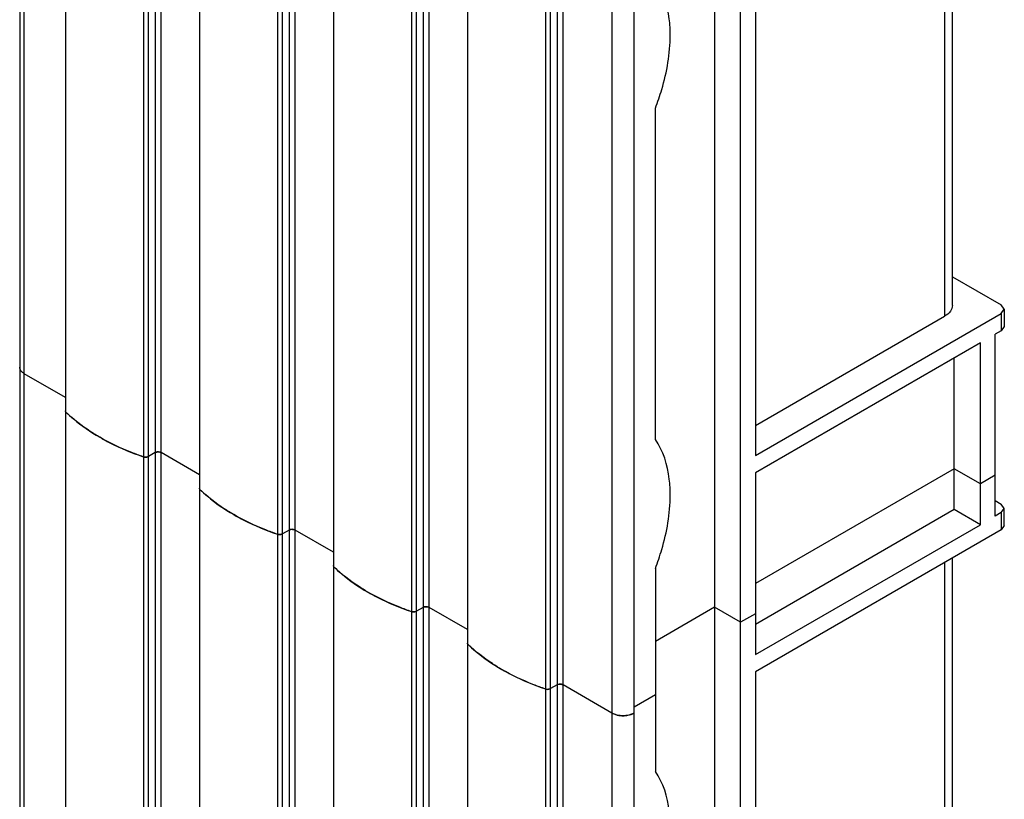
# Model space of a CAD drawing. Header units: millimetres. Extents: x 461 to 571, y 111 to 1330.
# Tile 15 of 24: x 477 to 570, y 927 to 1001. Entities that reach past the tile are written whole.
import ezdxf

# ---------------------------------------------------------------- set-up
doc = ezdxf.new("R2010")
doc.units = ezdxf.units.MM
doc.header["$LTSCALE"] = 93.666717
doc.layers.get('0').update_dxf_attribs({"linetype": 'CONTINUOUS'})

msp = doc.modelspace()

# ---------------------------------------------------------------- linework, layer by layer
at = {"color": 7}
for p, q in [((476.699, 1295.165), (476.699, 312.912)), ((477.138, 312.3), (477.138, 1294.552)), ((481.092, 308.654), (481.092, 1290.907)), ((489.555, 1287.057), (489.555, 304.805)), ((490.121, 304.805), (490.121, 1287.057)), ((488.445, 1286.662), (488.445, 304.409)), ((488.932, 304.445), (488.932, 1286.697)), ((493.82, 301.306), (493.82, 1283.558)), ((501.66, 297.096), (501.66, 1279.349)), ((502.283, 1279.709), (502.283, 297.456)), ((502.849, 297.456), (502.849, 1279.709)), ((501.173, 1279.314), (501.173, 297.061)), ((506.548, 293.958), (506.548, 1276.21)), ((513.901, 1271.965), (513.901, 289.713)), ((514.388, 289.748), (514.388, 1272.001)), ((515.011, 1272.36), (515.011, 290.108)), ((515.577, 290.108), (515.577, 1272.36)), ((542.701, 1269.927), (542.701, 132.54)), ((519.276, 286.609), (519.276, 1268.862)), ((545.176, 131.111), (545.176, 1268.499)), ((526.629, 1264.617), (526.629, 282.364)), ((527.116, 282.4), (527.116, 1264.652)), ((527.739, 1265.012), (527.739, 282.76)), ((528.305, 282.76), (528.305, 1265.012)), ((532.943, 1262.334), (532.943, 280.082)), ((535.065, 280.082), (535.065, 1262.334)), ((481.036, 1127.197), (481.036, 963.607)), ((493.764, 1119.848), (493.764, 956.259)), ((506.492, 1112.5), (506.492, 948.91)), ((565.283, 973.618), (565.283, 1112.112)), ((564.551, 1111.689), (564.551, 972.598)), ((519.22, 1105.152), (519.22, 941.562)), ((546.591, 1101.32), (546.591, 959.371)), ((537.073, 960.898), (537.073, 992.333)), ((565.283, 976.339), (569.925, 973.659)), ((570.218, 973.251), (569.925, 973.659)), ((546.591, 959.371), (569.925, 972.843)), ((546.591, 962.228), (564.551, 972.598)), ((569.925, 972.843), (570.218, 973.251)), ((569.925, 972.843), (569.925, 971.21)), ((570.218, 973.251), (570.218, 971.618)), ((569.925, 971.21), (569.359, 970.883)), ((569.359, 953.614), (569.359, 970.883)), ((570.218, 971.618), (569.925, 971.21)), ((567.945, 970.067), (546.591, 957.738)), ((567.945, 952.798), (567.945, 970.067)), ((565.47, 954.227), (565.47, 968.638)), ((481.036, 964.885), (477.138, 967.135)), ((481.036, 963.488), (481.036, 799.898)), ((489.555, 959.64), (488.932, 959.28)), ((493.764, 957.536), (490.121, 959.64)), ((565.47, 958.105), (546.591, 947.205)), ((546.591, 957.738), (546.591, 940.469)), ((567.945, 956.676), (565.47, 958.105)), ((569.359, 957.493), (567.945, 956.676)), ((493.764, 956.14), (493.764, 792.55)), ((569.359, 955.084), (569.925, 954.757)), ((565.47, 954.227), (546.591, 943.326)), ((567.945, 952.798), (565.47, 954.227)), ((569.925, 953.941), (569.359, 953.614)), ((570.218, 954.349), (569.925, 954.757)), ((569.925, 953.941), (570.218, 954.349)), ((569.925, 953.941), (569.925, 952.308)), ((570.218, 952.716), (570.218, 954.349)), ((502.283, 952.291), (501.66, 951.931)), ((506.492, 950.188), (502.849, 952.291)), ((546.591, 940.469), (567.945, 952.798)), ((569.925, 952.308), (546.591, 938.836)), ((570.218, 952.716), (569.925, 952.308)), ((565.283, 811.134), (565.283, 949.628)), ((506.492, 948.791), (506.492, 785.202)), ((537.073, 948.65), (537.073, 929.381)), ((564.551, 949.205), (564.551, 810.114)), ((515.011, 944.943), (514.388, 944.583)), ((519.22, 942.84), (515.577, 944.943)), ((542.701, 944.959), (537.073, 941.71)), ((545.176, 943.531), (542.701, 944.959)), ((546.591, 944.347), (545.176, 943.531)), ((519.22, 941.443), (519.22, 777.853)), ((546.591, 938.836), (546.591, 796.887)), ((527.739, 937.595), (527.116, 937.235)), ((532.943, 934.917), (528.305, 937.595)), ((537.073, 936.648), (535.065, 935.488))]:
    msp.add_line(p, q, dxfattribs=at)
for centre, radius, start, end in [((481.167, 963.607), 0.131, 180.09156, 190.1655), ((488.649, 959.89), 0.678, 266.60504, 274.0384), ((488.652, 959.863), 0.651, 273.96035, 281.57105), ((493.895, 956.259), 0.131, 180.09156, 190.1655), ((501.377, 952.542), 0.678, 266.60504, 274.0384), ((501.38, 952.515), 0.651, 273.96035, 281.57105), ((506.623, 948.911), 0.131, 180.09156, 190.1655), ((514.105, 945.194), 0.678, 266.60504, 274.0384), ((514.108, 945.166), 0.651, 273.96035, 281.57105), ((519.351, 941.562), 0.131, 180.09156, 190.1655), ((526.833, 937.845), 0.678, 266.60504, 274.0384), ((526.836, 937.818), 0.651, 273.96035, 281.57105), ((534.003, 937.245), 2.582, 264.81859, 275.18168)]:
    msp.add_arc(centre, radius, start, end, dxfattribs=at)
for points, knots in [([(538.487, 999.273), (538.487, 999.789), (538.39, 1001.626), (537.833, 1003.49), (537.073, 1004.581)], [0, 0, 0, 0, 0.279669, 1, 1, 1, 1]), ([(537.073, 992.333), (537.3, 992.921), (538.066, 995.16), (538.487, 997.536), (538.487, 999.273)], [0, 0, 0, 0, 0.266251, 1, 1, 1, 1]), ([(565.283, 973.618), (565.283, 973.424), (565.113, 972.989), (564.758, 972.717), (564.551, 972.598)], [0, 0, 0, 0, 0.449164, 1, 1, 1, 1]), ([(477.138, 967.135), (477.014, 967.207), (476.801, 967.37), (476.699, 967.631), (476.699, 967.747)], [0, 0, 0, 0, 0.550837, 1, 1, 1, 1]), ([(481.094, 963.488), (481.321, 963.267), (482.312, 962.369), (483.424, 961.609), (484.306, 961.1)], [0, 0, 0, 0, 0.237305, 1, 1, 1, 1]), ([(484.306, 961.1), (484.002, 961.276), (482.863, 961.974), (481.799, 962.801), (481.094, 963.488)], [0, 0, 0, 0, 0.263136, 1, 1, 1, 1]), ([(484.306, 961.1), (484.62, 960.919), (485.951, 960.198), (487.355, 959.618), (488.442, 959.245)], [0, 0, 0, 0, 0.239853, 1, 1, 1, 1]), ([(488.442, 959.245), (488.07, 959.373), (486.651, 959.893), (485.275, 960.54), (484.306, 961.1)], [0, 0, 0, 0, 0.260032, 1, 1, 1, 1]), ([(538.487, 955.59), (538.487, 956.107), (538.39, 957.943), (537.833, 959.807), (537.073, 960.898)], [0, 0, 0, 0, 0.279669, 1, 1, 1, 1]), ([(490.121, 959.64), (490.081, 959.663), (489.899, 959.728), (489.682, 959.713), (489.555, 959.64)], [0, 0, 0, 0, 0.240719, 1, 1, 1, 1]), ([(489.555, 959.64), (489.575, 959.651), (489.663, 959.692), (489.763, 959.707), (489.838, 959.707)], [0, 0, 0, 0, 0.228786, 1, 1, 1, 1]), ([(489.838, 959.707), (489.864, 959.707), (489.961, 959.702), (490.059, 959.675), (490.121, 959.64)], [0, 0, 0, 0, 0.26704, 1, 1, 1, 1]), ([(488.932, 959.28), (488.898, 959.26), (488.742, 959.199), (488.563, 959.204), (488.442, 959.245)], [0, 0, 0, 0, 0.233463, 1, 1, 1, 1]), ([(493.822, 956.14), (494.049, 955.918), (495.04, 955.021), (496.152, 954.261), (497.034, 953.752)], [0, 0, 0, 0, 0.237305, 1, 1, 1, 1]), ([(497.034, 953.752), (496.73, 953.927), (495.591, 954.626), (494.527, 955.453), (493.822, 956.14)], [0, 0, 0, 0, 0.263136, 1, 1, 1, 1]), ([(537.073, 948.65), (537.3, 949.238), (538.066, 951.477), (538.487, 953.853), (538.487, 955.59)], [0, 0, 0, 0, 0.266251, 1, 1, 1, 1]), ([(497.034, 953.752), (497.348, 953.57), (498.679, 952.85), (500.083, 952.269), (501.17, 951.897)], [0, 0, 0, 0, 0.239853, 1, 1, 1, 1]), ([(501.17, 951.897), (500.798, 952.024), (499.379, 952.545), (498.003, 953.192), (497.034, 953.752)], [0, 0, 0, 0, 0.260032, 1, 1, 1, 1]), ([(502.849, 952.291), (502.809, 952.315), (502.627, 952.38), (502.41, 952.364), (502.283, 952.291)], [0, 0, 0, 0, 0.240719, 1, 1, 1, 1]), ([(502.283, 952.291), (502.302, 952.303), (502.391, 952.344), (502.491, 952.359), (502.566, 952.359)], [0, 0, 0, 0, 0.228786, 1, 1, 1, 1]), ([(502.566, 952.359), (502.592, 952.359), (502.689, 952.353), (502.787, 952.327), (502.849, 952.291)], [0, 0, 0, 0, 0.26704, 1, 1, 1, 1]), ([(501.66, 951.931), (501.626, 951.912), (501.47, 951.851), (501.291, 951.856), (501.17, 951.897)], [0, 0, 0, 0, 0.233463, 1, 1, 1, 1]), ([(506.55, 948.791), (506.777, 948.57), (507.768, 947.673), (508.88, 946.913), (509.762, 946.403)], [0, 0, 0, 0, 0.237305, 1, 1, 1, 1]), ([(509.762, 946.403), (509.458, 946.579), (508.319, 947.278), (507.255, 948.104), (506.55, 948.791)], [0, 0, 0, 0, 0.263136, 1, 1, 1, 1]), ([(509.762, 946.403), (510.076, 946.222), (511.407, 945.502), (512.811, 944.921), (513.898, 944.549)], [0, 0, 0, 0, 0.239853, 1, 1, 1, 1]), ([(513.898, 944.549), (513.526, 944.676), (512.107, 945.197), (510.731, 945.844), (509.762, 946.403)], [0, 0, 0, 0, 0.260032, 1, 1, 1, 1]), ([(514.388, 944.583), (514.354, 944.564), (514.198, 944.503), (514.019, 944.507), (513.898, 944.549)], [0, 0, 0, 0, 0.233463, 1, 1, 1, 1]), ([(515.577, 944.943), (515.537, 944.966), (515.355, 945.032), (515.138, 945.016), (515.011, 944.943)], [0, 0, 0, 0, 0.240719, 1, 1, 1, 1]), ([(515.011, 944.943), (515.03, 944.954), (515.119, 944.995), (515.219, 945.011), (515.294, 945.011)], [0, 0, 0, 0, 0.228786, 1, 1, 1, 1]), ([(515.294, 945.011), (515.32, 945.011), (515.417, 945.005), (515.515, 944.979), (515.577, 944.943)], [0, 0, 0, 0, 0.26704, 1, 1, 1, 1]), ([(519.278, 941.443), (519.505, 941.222), (520.496, 940.324), (521.608, 939.564), (522.49, 939.055)], [0, 0, 0, 0, 0.237305, 1, 1, 1, 1]), ([(522.49, 939.055), (522.186, 939.231), (521.047, 939.929), (519.983, 940.756), (519.278, 941.443)], [0, 0, 0, 0, 0.263136, 1, 1, 1, 1]), ([(522.49, 939.055), (522.804, 938.874), (524.135, 938.153), (525.539, 937.573), (526.626, 937.2)], [0, 0, 0, 0, 0.239853, 1, 1, 1, 1]), ([(526.626, 937.2), (526.254, 937.328), (524.835, 937.848), (523.459, 938.495), (522.49, 939.055)], [0, 0, 0, 0, 0.260032, 1, 1, 1, 1]), ([(527.116, 937.235), (527.082, 937.215), (526.926, 937.154), (526.747, 937.159), (526.626, 937.2)], [0, 0, 0, 0, 0.233463, 1, 1, 1, 1]), ([(528.305, 937.595), (528.265, 937.618), (528.083, 937.683), (527.866, 937.668), (527.739, 937.595)], [0, 0, 0, 0, 0.240719, 1, 1, 1, 1]), ([(527.739, 937.595), (527.758, 937.606), (527.847, 937.647), (527.947, 937.662), (528.022, 937.662)], [0, 0, 0, 0, 0.228786, 1, 1, 1, 1]), ([(528.022, 937.662), (528.048, 937.662), (528.145, 937.657), (528.243, 937.63), (528.305, 937.595)], [0, 0, 0, 0, 0.26704, 1, 1, 1, 1]), ([(532.943, 934.917), (533.001, 934.883), (533.261, 934.757), (533.549, 934.694), (533.77, 934.674)], [0, 0, 0, 0, 0.23048, 1, 1, 1, 1]), ([(535.065, 934.917), (534.75, 934.735), (534.004, 934.591), (533.258, 934.735), (532.943, 934.917)], [0, 0, 0, 0, 0.5, 1, 1, 1, 1]), ([(534.238, 934.674), (534.315, 934.681), (534.6, 934.72), (534.882, 934.811), (535.065, 934.917)], [0, 0, 0, 0, 0.267206, 1, 1, 1, 1]), ([(538.487, 924.073), (538.487, 924.59), (538.39, 926.426), (537.833, 928.29), (537.073, 929.381)], [0, 0, 0, 0, 0.279669, 1, 1, 1, 1])]:
    msp.add_open_spline(points, degree=3, knots=knots, dxfattribs=at)
for points in [[(476.699, 967.747), (476.699, 967.702), (476.705, 967.656), (476.717, 967.612)], [(481.094, 963.488), (481.062, 963.519), (481.036, 963.563), (481.036, 963.607)], [(488.442, 959.245), (488.496, 959.227), (488.553, 959.217), (488.609, 959.213)], [(488.783, 959.225), (488.834, 959.236), (488.886, 959.253), (488.932, 959.28)], [(493.822, 956.14), (493.79, 956.17), (493.764, 956.215), (493.764, 956.259)], [(501.17, 951.897), (501.224, 951.879), (501.281, 951.868), (501.337, 951.865)], [(501.511, 951.877), (501.562, 951.888), (501.614, 951.905), (501.66, 951.931)], [(506.55, 948.791), (506.518, 948.822), (506.492, 948.866), (506.492, 948.91)], [(513.898, 944.549), (513.952, 944.53), (514.009, 944.52), (514.065, 944.517)], [(514.239, 944.529), (514.29, 944.539), (514.342, 944.557), (514.388, 944.583)], [(519.278, 941.443), (519.246, 941.474), (519.22, 941.518), (519.22, 941.562)], [(526.626, 937.2), (526.68, 937.182), (526.737, 937.172), (526.793, 937.168)], [(526.967, 937.18), (527.018, 937.191), (527.07, 937.208), (527.116, 937.235)]]:
    msp.add_open_spline(points, degree=3, dxfattribs=at)

doc.saveas('drawing.dxf')
